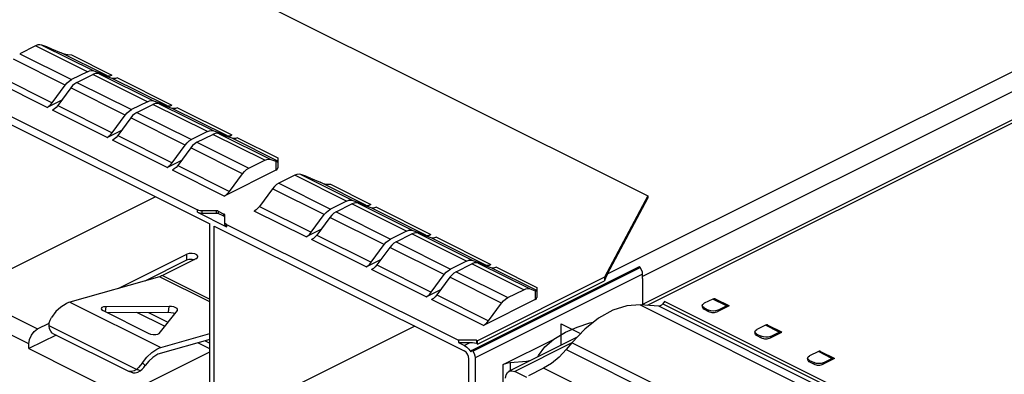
# Paper-space layout '005_EXP_CORICANT_PE_DRAWING_3_1' of a CAD drawing. Header units: millimetres. Extents: x 6 to 413, y 7 to 290.
# Tile 212 of 228: x 219.92 to 226.82, y 157.62 to 160.1. Entities that reach past the tile are written whole.
import ezdxf

# ---------------------------------------------------------------- set-up
doc = ezdxf.new("R2010")
doc.units = ezdxf.units.MM
doc.header["$LTSCALE"] = 23.1
doc.layers.add('119A00000356A_BL298', color=7, linetype='CONTINUOUS')
doc.layers.add('2X6_SFP28_119A00000356A_BL292', color=7, linetype='CONTINUOUS')

# ---------------------------------------------------------------- blocks, each defined once
blk = doc.blocks.new('2X6_SFP28_119A00000356A_BL292', base_point=(221.6378, 160.585))
at = {"layer": '2X6_SFP28_119A00000356A_BL292', "color": 7, "linetype": 'Continuous'}
for p, q in [((214.3096, 163.8721), (224.322, 158.8662)), ((224.0379, 158.3201), (229.3179, 160.9603)), ((229.3815, 160.8505), (224.2845, 158.3019)), ((220.0347, 159.9183), (219.9235, 159.8627)), ((220.3975, 159.7369), (220.0347, 159.9183)), ((220.1134, 159.9108), (220.0786, 159.9233)), ((220.0786, 159.9233), (220.4414, 159.7419)), ((219.9235, 159.8627), (220.2863, 159.6813)), ((220.1452, 159.8981), (220.2129, 159.8691)), ((220.5325, 159.7093), (220.2129, 159.8691)), ((220.286, 159.855), (220.569, 159.7135)), ((220.2423, 159.6424), (219.8796, 159.8237)), ((220.3975, 159.7369), (220.2863, 159.6813)), ((220.3244, 159.6622), (220.4357, 159.7178)), ((220.3975, 159.7369), (220.413, 159.7427)), ((220.4512, 159.7236), (220.4357, 159.7178)), ((220.8175, 159.5269), (220.4357, 159.7178)), ((220.4414, 159.7419), (220.5325, 159.7093)), ((220.5707, 159.6902), (220.4796, 159.7228)), ((220.4796, 159.7228), (220.8614, 159.5319)), ((220.569, 159.7135), (220.5426, 159.7003)), ((220.5562, 159.7087), (220.569, 159.7135)), ((220.1147, 159.4863), (219.752, 159.6677)), ((219.7885, 159.7), (220.1512, 159.5187)), ((220.1512, 159.5187), (220.2423, 159.6424)), ((220.2708, 159.6716), (220.2863, 159.6813)), ((220.309, 159.6525), (220.2941, 159.6394)), ((220.3244, 159.6622), (220.309, 159.6525)), ((220.3244, 159.6622), (220.7063, 159.4713)), ((220.9526, 159.4993), (220.5707, 159.6902)), ((220.6072, 159.6944), (220.9891, 159.5035)), ((219.5583, 159.5736), (221.1676, 158.769)), ((220.2805, 159.6233), (220.1894, 159.4996)), ((220.2941, 159.6394), (220.2805, 159.6233)), ((220.6624, 159.4324), (220.2805, 159.6233)), ((219.472, 159.5619), (221.254, 158.671)), ((220.2175, 159.5377), (220.1147, 159.4863)), ((220.1399, 159.5053), (220.1512, 159.5187)), ((220.8175, 159.5269), (220.7063, 159.4713)), ((220.7445, 159.4522), (220.8557, 159.5078)), ((220.8175, 159.5269), (220.833, 159.5327)), ((220.8712, 159.5136), (220.8557, 159.5078)), ((221.2376, 159.3169), (220.8557, 159.5078)), ((220.8614, 159.5319), (220.9526, 159.4993)), ((220.9907, 159.4802), (220.8996, 159.5128)), ((220.8996, 159.5128), (221.2815, 159.3219)), ((220.9626, 159.4903), (220.9891, 159.5035)), ((220.9762, 159.4987), (220.9891, 159.5035)), ((220.1658, 159.4753), (220.1529, 159.4672)), ((220.5348, 159.2763), (220.1529, 159.4672)), ((220.1894, 159.4996), (220.5713, 159.3087)), ((220.6908, 159.4616), (220.7063, 159.4713)), ((220.729, 159.4425), (220.7142, 159.4294)), ((220.7445, 159.4522), (220.729, 159.4425)), ((220.7445, 159.4522), (221.1263, 159.2613)), ((221.3726, 159.2893), (220.9907, 159.4802)), ((221.0272, 159.4844), (221.4091, 159.2935)), ((220.5713, 159.3087), (220.6624, 159.4324)), ((220.7006, 159.4133), (220.6095, 159.2896)), ((220.7142, 159.4294), (220.7006, 159.4133)), ((221.0824, 159.2224), (220.7006, 159.4133)), ((220.5348, 159.2763), (220.6375, 159.3277)), ((220.56, 159.2953), (220.5713, 159.3087)), ((221.2376, 159.3169), (221.1263, 159.2613)), ((221.1645, 159.2422), (221.2757, 159.2978)), ((221.2376, 159.3169), (221.253, 159.3227)), ((221.2912, 159.3036), (221.2757, 159.2978)), ((221.6385, 159.1164), (221.2757, 159.2978)), ((221.2815, 159.3219), (221.3726, 159.2893)), ((221.4108, 159.2702), (221.3197, 159.3028)), ((221.3197, 159.3028), (221.6824, 159.1214)), ((220.5858, 159.2653), (220.573, 159.2572)), ((220.9548, 159.0663), (220.573, 159.2572)), ((220.6095, 159.2896), (220.9913, 159.0987)), ((221.1109, 159.2516), (221.1263, 159.2613)), ((221.149, 159.2325), (221.1342, 159.2194)), ((221.1645, 159.2422), (221.149, 159.2325)), ((221.1645, 159.2422), (221.5273, 159.0608)), ((221.3827, 159.2803), (221.4091, 159.2935)), ((221.3962, 159.2887), (221.4091, 159.2935)), ((221.7303, 159.1105), (221.4108, 159.2702)), ((221.4473, 159.2744), (221.7303, 159.1329)), ((220.9913, 159.0987), (221.0824, 159.2224)), ((221.1206, 159.2033), (221.0295, 159.0796)), ((221.1342, 159.2194), (221.1206, 159.2033)), ((221.4834, 159.0219), (221.1206, 159.2033)), ((220.9548, 159.0663), (221.0576, 159.1177)), ((220.98, 159.0853), (220.9913, 159.0987)), ((221.5273, 159.0608), (221.6385, 159.1164)), ((221.6824, 159.1214), (221.7172, 159.109)), ((221.7172, 159.109), (221.7172, 159.0466)), ((221.7303, 159.1329), (221.7303, 159.1056)), ((221.7303, 159.1056), (221.7303, 159.0625)), ((221.0059, 159.0553), (220.993, 159.0472)), ((221.3557, 158.8659), (220.993, 159.0472)), ((221.0295, 159.0796), (221.3923, 158.8982)), ((221.7172, 159.0466), (221.3557, 158.8659)), ((221.3923, 158.8982), (221.4834, 159.0219)), ((221.8485, 159.0114), (221.7373, 158.9558)), ((221.7373, 158.9558), (222.1001, 158.7745)), ((222.2113, 158.8301), (221.8485, 159.0114)), ((221.9272, 159.004), (221.8924, 159.0164)), ((221.8924, 159.0164), (222.2552, 158.8351)), ((221.959, 158.9913), (222.0267, 158.9623)), ((222.3463, 158.8025), (222.0267, 158.9623)), ((221.6934, 158.9169), (221.6023, 158.7932)), ((222.0561, 158.7355), (221.6934, 158.9169)), ((222.0997, 158.9482), (222.3828, 158.8067)), ((220.8748, 158.8606), (219.5357, 158.191)), ((222.2113, 158.8301), (222.1001, 158.7745)), ((222.2113, 158.8301), (222.2268, 158.8359)), ((222.2649, 158.8168), (222.2495, 158.811)), ((222.2552, 158.8351), (222.3463, 158.8025)), ((222.3845, 158.7834), (222.2934, 158.816)), ((222.2934, 158.816), (222.6752, 158.6251)), ((224.322, 158.8662), (224.0169, 158.2968)), ((224.0379, 158.3201), (224.322, 158.8504)), ((224.322, 158.8662), (224.322, 158.8504)), ((221.1676, 158.7532), (221.1676, 158.769)), ((221.1676, 158.7532), (221.3721, 158.6509)), ((221.3006, 158.7624), (221.1994, 158.7624)), ((221.1994, 158.7624), (221.1994, 158.7466)), ((221.1994, 158.7466), (221.3006, 158.7466)), ((221.3006, 158.7466), (221.3006, 158.7624)), ((221.3133, 158.7598), (221.3537, 158.7396)), ((221.3133, 158.7598), (221.3133, 158.744)), ((221.9285, 158.5795), (221.5658, 158.7609)), ((221.6023, 158.7932), (221.965, 158.6118)), ((222.0846, 158.7648), (222.1001, 158.7745)), ((222.1228, 158.7457), (222.1079, 158.7325)), ((222.1382, 158.7554), (222.1228, 158.7457)), ((222.1382, 158.7554), (222.2495, 158.811)), ((222.1382, 158.7554), (222.5201, 158.5645)), ((222.6313, 158.6201), (222.2495, 158.811)), ((222.3828, 158.8067), (222.3564, 158.7934)), ((222.3699, 158.8018), (222.3828, 158.8067)), ((222.7663, 158.5925), (222.3845, 158.7834)), ((222.421, 158.7876), (222.8028, 158.5966)), ((221.3537, 158.7238), (221.3133, 158.744)), ((221.3537, 158.7238), (221.3537, 158.7396)), ((221.3589, 158.6827), (221.3589, 158.7333)), ((221.3589, 158.6668), (221.3589, 158.6827)), ((221.965, 158.6118), (222.0561, 158.7355)), ((222.0943, 158.7164), (222.0032, 158.5927)), ((222.1079, 158.7325), (222.0943, 158.7164)), ((222.4762, 158.5255), (222.0943, 158.7164)), ((221.254, 154.8518), (221.254, 158.671)), ((221.2858, 158.6551), (223.0359, 157.7801)), ((221.2858, 154.8359), (221.2858, 158.6551)), ((221.3721, 158.6668), (222.9945, 157.8556)), ((221.3721, 158.6668), (221.3721, 158.6509)), ((222.0313, 158.6309), (221.9285, 158.5795)), ((221.9537, 158.5985), (221.965, 158.6118)), ((222.6313, 158.6201), (222.5201, 158.5645)), ((222.6313, 158.6201), (222.6468, 158.6259)), ((222.685, 158.6068), (222.6695, 158.601)), ((222.6752, 158.6251), (222.7663, 158.5925)), ((221.9796, 158.5684), (221.9667, 158.5604)), ((222.3486, 158.3695), (221.9667, 158.5604)), ((222.0032, 158.5927), (222.3851, 158.4018)), ((222.5046, 158.5548), (222.5201, 158.5645)), ((222.5583, 158.5454), (222.5428, 158.5357)), ((222.5583, 158.5454), (222.6695, 158.601)), ((222.5583, 158.5454), (222.9401, 158.3544)), ((223.0514, 158.4101), (222.6695, 158.601)), ((222.8045, 158.5734), (222.7134, 158.606)), ((222.7134, 158.606), (223.0953, 158.4151)), ((222.7764, 158.5834), (222.8028, 158.5966)), ((222.79, 158.5918), (222.8028, 158.5966)), ((223.1864, 158.3825), (222.8045, 158.5734)), ((222.841, 158.5776), (223.2229, 158.3866)), ((222.3851, 158.4018), (222.4762, 158.5255)), ((222.5144, 158.5064), (222.4232, 158.3827)), ((222.5279, 158.5225), (222.5144, 158.5064)), ((222.8962, 158.3155), (222.5144, 158.5064)), ((222.5428, 158.5357), (222.5279, 158.5225)), ((220.6178, 158.2198), (221.093, 158.4575)), ((220.8011, 158.2719), (221.093, 158.4179)), ((221.1567, 158.4257), (220.9236, 158.3091)), ((221.093, 158.4179), (221.093, 158.4575)), ((221.093, 158.4179), (221.1103, 158.4233)), ((222.3486, 158.3695), (222.4513, 158.4209)), ((222.3738, 158.3885), (222.3851, 158.4018)), ((223.0514, 158.4101), (222.9401, 158.3544)), ((223.0514, 158.4101), (223.0668, 158.4159)), ((223.0953, 158.4151), (223.1864, 158.3825)), ((222.3996, 158.3584), (222.3867, 158.3504)), ((222.7686, 158.1595), (222.3867, 158.3504)), ((222.4232, 158.3827), (222.8051, 158.1918)), ((222.9246, 158.3448), (222.9401, 158.3544)), ((222.9783, 158.3354), (222.9628, 158.3257)), ((222.9783, 158.3354), (223.0895, 158.391)), ((222.9783, 158.3354), (223.3411, 158.154)), ((223.105, 158.3968), (223.0895, 158.391)), ((223.4523, 158.2096), (223.0895, 158.391)), ((223.0909, 157.7854), (224.2629, 158.3714)), ((223.0961, 157.7783), (224.2681, 158.3643)), ((223.2246, 158.3634), (223.1335, 158.396)), ((223.1335, 158.396), (223.4962, 158.2146)), ((223.1965, 158.3734), (223.2229, 158.3866)), ((223.21, 158.3818), (223.2229, 158.3866)), ((223.5441, 158.2036), (223.2246, 158.3634)), ((223.2611, 158.3676), (223.5441, 158.226)), ((224.2682, 158.3643), (224.263, 158.3714)), ((224.2845, 158.3176), (224.2826, 158.3334)), ((220.9015, 158.3004), (220.2754, 158.1226)), ((221.254, 158.1242), (220.9015, 158.3004)), ((220.9236, 158.3091), (221.254, 158.1439)), ((222.8051, 158.1918), (222.8962, 158.3155)), ((222.9344, 158.2964), (222.8433, 158.1727)), ((222.948, 158.3125), (222.9344, 158.2964)), ((223.2972, 158.1151), (222.9344, 158.2964)), ((222.9628, 158.3257), (222.948, 158.3125)), ((224.2845, 158.3176), (223.1125, 157.7316)), ((224.0169, 158.2968), (223.1282, 157.8524)), ((223.1282, 157.8283), (224.0169, 158.2727)), ((224.0169, 158.2968), (224.0169, 158.2727)), ((224.2844, 158.2889), (224.2844, 158.1061)), ((224.2845, 158.2889), (224.2845, 158.3176)), ((222.7686, 158.1595), (222.8714, 158.2109)), ((223.3411, 158.154), (223.4523, 158.2096)), ((223.4962, 158.2146), (223.531, 158.2022)), ((223.531, 158.2022), (223.531, 158.1398)), ((223.5441, 158.226), (223.5441, 158.1988)), ((223.5441, 158.1988), (223.5441, 158.1557)), ((219.5357, 158.191), (220.0479, 157.9349)), ((222.7938, 158.1785), (222.8051, 158.1918)), ((222.8197, 158.1484), (222.8068, 158.1404)), ((223.1695, 157.959), (222.8068, 158.1404)), ((222.8433, 158.1727), (223.206, 157.9914)), ((223.531, 158.1398), (223.1695, 157.959)), ((219.9876, 157.8308), (219.4753, 158.087)), ((220.2754, 158.1226), (220.9118, 157.8044)), ((220.5069, 158.0629), (220.8235, 157.9047)), ((220.5255, 158.0905), (220.5209, 158.056)), ((220.9709, 158.0929), (220.5255, 158.0905)), ((220.8989, 157.9038), (221.0277, 158.0645)), ((220.9653, 158.0511), (220.9709, 158.0929)), ((221.0277, 158.0645), (221.0294, 158.0684)), ((223.206, 157.9914), (223.2972, 158.1151)), ((220.5352, 158.0488), (220.9653, 158.0511)), ((220.9383, 157.953), (220.7444, 158.0499)), ((220.8249, 158.0504), (220.9616, 157.982)), ((220.9653, 158.0511), (220.9813, 158.05)), ((220.0479, 157.9349), (220.1304, 157.9761)), ((220.741, 157.6508), (220.1292, 157.9567)), ((222.6886, 157.9538), (221.3494, 157.2842)), ((220.1777, 157.8916), (219.9876, 157.7965)), ((220.1516, 157.9046), (220.6888, 157.636)), ((221.254, 157.8614), (220.9062, 157.7626)), ((220.9118, 157.8044), (221.254, 157.9016)), ((221.2214, 157.8521), (221.254, 157.8358)), ((223.1218, 157.8556), (222.9945, 157.8556)), ((222.9945, 157.8556), (222.9945, 157.8398)), ((223.1218, 157.8556), (223.1282, 157.8524)), ((223.1218, 157.8556), (223.1218, 157.8348)), ((223.1282, 157.8283), (223.1282, 157.8524)), ((223.3092, 157.6845), (223.6563, 157.8581)), ((219.9876, 157.7965), (219.9876, 157.8308)), ((219.9876, 157.7965), (220.7513, 157.4147)), ((221.254, 157.7951), (221.1695, 157.8374)), ((222.9945, 157.8398), (223.0773, 157.8398)), ((222.9945, 157.8398), (223.0363, 157.8189)), ((223.0359, 157.8191), (223.0773, 157.8398)), ((223.0681, 157.7923), (223.0812, 157.7733)), ((223.0812, 157.7733), (223.0909, 157.7854)), ((223.0909, 157.7854), (223.0961, 157.7783)), ((220.8116, 157.5531), (221.254, 157.7743)), ((223.0677, 156.3461), (223.0677, 157.7252)), ((223.1125, 157.7316), (223.1125, 156.3753)), ((220.7556, 157.6642), (220.741, 157.6508)), ((220.7465, 157.6489), (220.741, 157.6508)), ((220.7521, 157.6471), (220.7465, 157.6489)), ((220.7502, 157.6313), (220.7676, 157.6414)), ((220.7574, 157.6452), (220.7521, 157.6471)), ((220.7696, 157.6801), (220.7556, 157.6642)), ((220.7676, 157.6414), (220.7574, 157.6452)), ((220.7676, 157.6414), (220.7811, 157.6518)), ((220.7822, 157.6976), (220.7696, 157.6801)), ((220.8028, 157.6774), (220.7822, 157.6976)), ((223.3092, 157.3142), (223.3092, 157.6845)), ((223.4716, 157.7071), (223.3572, 157.697)), ((223.3572, 157.697), (223.3572, 157.6425)), ((223.4924, 157.7101), (223.4716, 157.7071)), ((223.4716, 157.6997), (223.4716, 157.7071)), ((220.7064, 157.6358), (220.6888, 157.636)), ((220.7153, 157.6265), (220.6888, 157.636))]:
    blk.add_line(p, q, dxfattribs=at)
for points in [[(220.0786, 159.9233), (220.0651, 159.9258), (220.0502, 159.9241), (220.0347, 159.9183)], [(220.1452, 159.8981), (220.1338, 159.9029), (220.1229, 159.9073), (220.1134, 159.9108)], [(220.2129, 159.8691), (220.2351, 159.8615), (220.2597, 159.8567), (220.286, 159.855)], [(220.413, 159.7427), (220.4278, 159.7444), (220.4414, 159.7419)], [(220.4796, 159.7228), (220.466, 159.7253), (220.4512, 159.7236)], [(220.5325, 159.7093), (220.5438, 159.7073), (220.5562, 159.7087)], [(220.2423, 159.6424), (220.2559, 159.6585), (220.2708, 159.6716)], [(220.6072, 159.6944), (220.5943, 159.6896), (220.582, 159.6882), (220.5707, 159.6902)], [(220.1147, 159.4863), (220.1276, 159.4944), (220.1399, 159.5053)], [(220.833, 159.5327), (220.8479, 159.5344), (220.8614, 159.5319)], [(220.8996, 159.5128), (220.886, 159.5153), (220.8712, 159.5136)], [(220.1894, 159.4996), (220.1781, 159.4862), (220.1658, 159.4753)], [(220.6624, 159.4324), (220.676, 159.4485), (220.6908, 159.4616)], [(220.9526, 159.4993), (220.9638, 159.4973), (220.9762, 159.4987)], [(221.0272, 159.4844), (221.0144, 159.4796), (221.002, 159.4782), (220.9907, 159.4802)], [(221.253, 159.3227), (221.2679, 159.3244), (221.2815, 159.3219)], [(221.3197, 159.3028), (221.3061, 159.3053), (221.2912, 159.3036)], [(220.5348, 159.2763), (220.5476, 159.2844), (220.56, 159.2953)], [(220.6095, 159.2896), (220.5982, 159.2762), (220.5858, 159.2653)], [(221.0824, 159.2224), (221.096, 159.2384), (221.1109, 159.2516)], [(221.3726, 159.2893), (221.3839, 159.2872), (221.3962, 159.2887)], [(221.4473, 159.2744), (221.4344, 159.2696), (221.4221, 159.2682), (221.4108, 159.2702)], [(221.6385, 159.1164), (221.654, 159.1222), (221.6688, 159.1239), (221.6824, 159.1214)], [(220.9548, 159.0663), (220.9677, 159.0744), (220.98, 159.0853)], [(221.0295, 159.0796), (221.0182, 159.0662), (221.0059, 159.0553)], [(221.4834, 159.0219), (221.497, 159.038), (221.5118, 159.0511), (221.5273, 159.0608)], [(221.7172, 159.0466), (221.7243, 159.0512), (221.7288, 159.0567), (221.7303, 159.0625)], [(221.7373, 158.9558), (221.7218, 158.9461), (221.707, 158.933), (221.6934, 158.9169)], [(221.8924, 159.0164), (221.8789, 159.0189), (221.864, 159.0172), (221.8485, 159.0114)], [(221.959, 158.9913), (221.9476, 158.9961), (221.9367, 159.0005), (221.9272, 159.004)], [(222.0267, 158.9623), (222.0489, 158.9547), (222.0735, 158.9498), (222.0997, 158.9482)], [(221.3557, 158.8659), (221.3686, 158.8739), (221.381, 158.8848), (221.3923, 158.8982)], [(222.2268, 158.8359), (222.2416, 158.8376), (222.2552, 158.8351)], [(222.2934, 158.816), (222.2798, 158.8185), (222.2649, 158.8168)], [(221.1994, 158.7624), (221.1877, 158.7632), (221.1769, 158.7655), (221.1676, 158.769)], [(221.1676, 158.7532), (221.1769, 158.7496), (221.1877, 158.7474), (221.1994, 158.7466)], [(221.3133, 158.7598), (221.3096, 158.7612), (221.3052, 158.7621), (221.3006, 158.7624)], [(221.3006, 158.7466), (221.3052, 158.7463), (221.3096, 158.7454), (221.3133, 158.744)], [(221.6023, 158.7932), (221.591, 158.7798), (221.5786, 158.7689), (221.5658, 158.7609)], [(222.0561, 158.7355), (222.0697, 158.7516), (222.0846, 158.7648)], [(222.3463, 158.8025), (222.3576, 158.8004), (222.3699, 158.8018)], [(222.421, 158.7876), (222.4081, 158.7827), (222.3958, 158.7813), (222.3845, 158.7834)], [(221.3589, 158.7333), (221.3583, 158.7356), (221.3565, 158.7378), (221.3537, 158.7396)], [(221.3537, 158.7238), (221.3565, 158.7219), (221.3583, 158.7198)], [(221.3721, 158.6668), (221.365, 158.6714), (221.3605, 158.6768), (221.3589, 158.6827)], [(221.3589, 158.6668), (221.3605, 158.661), (221.365, 158.6556), (221.3721, 158.6509)], [(222.6468, 158.6259), (222.6616, 158.6276), (222.6752, 158.6251)], [(222.7134, 158.606), (222.6998, 158.6085), (222.685, 158.6068)], [(221.9285, 158.5795), (221.9414, 158.5875), (221.9537, 158.5985)], [(222.0032, 158.5927), (221.9919, 158.5794), (221.9796, 158.5684)], [(222.4762, 158.5255), (222.4898, 158.5416), (222.5046, 158.5548)], [(222.7663, 158.5925), (222.7776, 158.5904), (222.79, 158.5918)], [(222.841, 158.5776), (222.8282, 158.5727), (222.8158, 158.5713), (222.8045, 158.5734)], [(221.1698, 158.4416), (221.1695, 158.4443), (221.1629, 158.4536), (221.1489, 158.4606), (221.1303, 158.4639), (221.1103, 158.4629), (221.093, 158.4575)], [(221.1103, 158.4233), (221.1303, 158.4243), (221.1477, 158.4212)], [(221.1567, 158.4257), (221.1674, 158.4343), (221.1698, 158.4416)], [(223.0668, 158.4159), (223.0817, 158.4176), (223.0953, 158.4151)], [(222.3486, 158.3695), (222.3614, 158.3775), (222.3738, 158.3885)], [(222.4232, 158.3827), (222.412, 158.3694), (222.3996, 158.3584)], [(222.8962, 158.3155), (222.9098, 158.3316), (222.9246, 158.3448)], [(223.1335, 158.396), (223.1199, 158.3985), (223.105, 158.3968)], [(223.1864, 158.3825), (223.1977, 158.3804), (223.21, 158.3818)], [(223.2611, 158.3676), (223.2482, 158.3627), (223.2359, 158.3613), (223.2246, 158.3634)], [(224.2826, 158.3334), (224.2769, 158.3495), (224.2682, 158.3643)], [(220.9236, 158.3091), (220.9162, 158.3057), (220.9088, 158.3028), (220.9015, 158.3004)], [(224.0379, 158.3201), (224.0305, 158.3053), (224.0235, 158.2893), (224.0169, 158.2727)], [(223.4523, 158.2096), (223.4678, 158.2154), (223.4826, 158.2171), (223.4962, 158.2146)], [(222.7686, 158.1595), (222.7815, 158.1675), (222.7938, 158.1785)], [(222.8433, 158.1727), (222.832, 158.1594), (222.8197, 158.1484)], [(223.2972, 158.1151), (223.3107, 158.1312), (223.3256, 158.1443), (223.3411, 158.154)], [(223.531, 158.1398), (223.5381, 158.1444), (223.5426, 158.1498), (223.5441, 158.1557)], [(220.2477, 158.1117), (220.2112, 158.0882), (220.1766, 158.0557), (220.1458, 158.0158)], [(220.2754, 158.1226), (220.2662, 158.1196), (220.2569, 158.116), (220.2477, 158.1117)], [(220.5255, 158.0905), (220.5091, 158.0888), (220.4978, 158.0843), (220.4934, 158.0781)], [(220.4934, 158.0781), (220.4966, 158.0702), (220.5069, 158.0629)], [(221.0159, 158.0835), (221.0026, 158.0885), (220.987, 158.0918), (220.9709, 158.0929)], [(221.0294, 158.0684), (221.0293, 158.0706), (221.0253, 158.0772), (221.0159, 158.0835)], [(220.1292, 157.9567), (220.1304, 157.9767), (220.136, 157.9968), (220.1458, 158.0158)], [(220.9813, 158.05), (220.997, 158.0467), (221.0103, 158.0417)], [(223.1695, 157.959), (223.1824, 157.9671), (223.1947, 157.978), (223.206, 157.9914)], [(219.9876, 157.8308), (219.9923, 157.8617), (220.0053, 157.8919), (220.0247, 157.9175), (220.0479, 157.9349)], [(220.1516, 157.9046), (220.1406, 157.9183), (220.1331, 157.9354), (220.1292, 157.9567)], [(220.8235, 157.9047), (220.8392, 157.8989), (220.8576, 157.8957), (220.8755, 157.8955), (220.8901, 157.8983), (220.8989, 157.9038)], [(220.7822, 157.6976), (220.813, 157.7375), (220.8476, 157.7701), (220.8841, 157.7935)], [(220.8841, 157.7935), (220.8934, 157.7978), (220.9026, 157.8014), (220.9118, 157.8044)], [(223.0677, 157.7252), (223.0653, 157.7415), (223.0584, 157.7575), (223.0482, 157.771), (223.0359, 157.7801)], [(223.0363, 157.8189), (223.0528, 157.8079), (223.0681, 157.7923)], [(223.0773, 157.8398), (223.0925, 157.8392), (223.1074, 157.8376), (223.1218, 157.8348)], [(223.1282, 157.8283), (223.1261, 157.8305), (223.124, 157.8327), (223.1218, 157.8348)], [(220.8841, 157.7539), (220.855, 157.7352), (220.8274, 157.7092), (220.8028, 157.6774)], [(220.9062, 157.7626), (220.8988, 157.7602), (220.8915, 157.7573), (220.8841, 157.7539)], [(223.0961, 157.7783), (223.1049, 157.7635), (223.1105, 157.7473), (223.1125, 157.7316)], [(220.741, 157.6508), (220.7238, 157.6408), (220.7064, 157.6358)], [(220.7811, 157.6518), (220.7929, 157.6641), (220.8028, 157.6774)], [(223.3572, 157.697), (223.3396, 157.6945), (223.3233, 157.6903), (223.3092, 157.6845)], [(220.7153, 157.6265), (220.7328, 157.6263), (220.7502, 157.6313)]]:
    blk.add_lwpolyline(points, dxfattribs=at)
for centre in [(221.6853, 159.1249), (223.4991, 158.2181)]:
    blk.add_ellipse(centre, major_axis=(0.045, -0.0194), ratio=0.060101, start_param=-0.759489, end_param=0.025873, dxfattribs=at)
blk = doc.blocks.new('119A00000356A_BL298', base_point=(229.196, 157.4367))
at = {"layer": '119A00000356A_BL298', "color": 7, "linetype": 'Continuous'}
for p, q in [((224.2772, 158.1025), (232.6381, 162.2833)), ((232.6783, 162.2807), (224.317, 158.0997)), ((224.4379, 158.1267), (224.4265, 158.1112)), ((226.5874, 157.052), (224.4379, 158.1267)), ((224.7768, 158.1444), (224.7149, 158.1141)), ((224.8723, 158.0967), (224.7768, 158.1444)), ((224.7929, 158.1454), (224.8883, 158.0977)), ((224.398, 158.094), (224.2676, 158.1032)), ((224.2676, 158.1032), (226.4171, 157.0285)), ((226.5475, 157.0193), (224.398, 158.094)), ((224.4265, 158.1112), (226.576, 157.0366)), ((224.7017, 158.0985), (224.7016, 158.0886)), ((224.7149, 158.0826), (224.7148, 158.0726)), ((224.7148, 158.0726), (224.7466, 158.0567)), ((224.7149, 158.0826), (224.7467, 158.0667)), ((224.7466, 158.0567), (224.7467, 158.0667)), ((224.8103, 158.0664), (224.8723, 158.0967)), ((224.8901, 158.0966), (224.8103, 158.0567)), ((224.8103, 158.0664), (224.8103, 158.0567)), ((224.8883, 158.0977), (224.8901, 158.0966)), ((223.9762, 158.0108), (223.8795, 157.934)), ((223.8795, 157.934), (223.789, 157.8383)), ((225.1453, 157.9608), (225.0833, 157.9305)), ((225.2408, 157.9131), (225.1453, 157.9608)), ((225.1614, 157.9618), (225.2569, 157.914)), ((223.3489, 157.6384), (223.825, 157.8764)), ((225.0702, 157.9149), (225.0701, 157.9037)), ((225.0833, 157.899), (225.1152, 157.8831)), ((225.0833, 157.899), (225.0833, 157.8877)), ((225.0833, 157.8877), (225.1151, 157.8718)), ((225.1151, 157.8718), (225.1152, 157.8831)), ((225.1787, 157.8718), (225.2596, 157.9122)), ((225.1788, 157.8827), (225.1787, 157.8718)), ((225.1788, 157.8827), (225.2408, 157.9131)), ((225.2568, 157.9141), (225.2596, 157.9122)), ((223.7853, 157.8339), (223.3892, 157.6358)), ((223.789, 157.8383), (223.7489, 157.7899)), ((223.7489, 157.7899), (225.8984, 156.7152)), ((225.9385, 156.7636), (223.789, 157.8383)), ((223.5501, 157.739), (223.5551, 157.7483)), ((225.4393, 157.7303), (225.4392, 157.7192)), ((225.4525, 157.7144), (225.4524, 157.7032)), ((225.5145, 157.7763), (225.4525, 157.7459)), ((225.4525, 157.7144), (225.4843, 157.6985)), ((225.6099, 157.7285), (225.5145, 157.7763)), ((225.5305, 157.7772), (225.626, 157.7295)), ((225.6287, 157.7277), (225.5478, 157.6873)), ((225.5479, 157.6982), (225.6099, 157.7285)), ((225.626, 157.7295), (225.6287, 157.7277)), ((223.5914, 157.6595), (223.4864, 157.607)), ((225.7409, 156.5848), (223.5914, 157.6595)), ((225.4524, 157.7032), (225.4842, 157.6873)), ((225.4842, 157.6873), (225.4843, 157.6985)), ((225.5478, 157.6873), (225.5479, 157.6982)), ((223.4735, 157.5937), (223.3892, 157.6358))]:
    blk.add_line(p, q, dxfattribs=at)
at = {"layer": '119A00000356A_BL298', "color": 4, "linetype": 'Continuous'}
for p, q in [((223.7132, 157.9708), (223.8497, 157.9026)), ((223.7132, 157.8205), (223.7132, 157.9708))]:
    blk.add_line(p, q, dxfattribs=at)
at = {"layer": '119A00000356A_BL298', "color": 7, "linetype": 'Continuous'}
for points in [[(224.7928, 158.1454), (224.7894, 158.1466), (224.7833, 158.1466), (224.7768, 158.1444)], [(224.2676, 158.1032), (224.1739, 158.097), (224.0755, 158.0658), (223.9762, 158.0108)], [(224.4265, 158.1112), (224.4175, 158.1016), (224.4076, 158.0956), (224.398, 158.094)], [(224.7017, 158.0985), (224.7051, 158.1069), (224.7149, 158.1141)], [(224.7149, 158.0826), (224.7051, 158.09), (224.7017, 158.0985)], [(224.8103, 158.0664), (224.7956, 158.0616), (224.7785, 158.06), (224.7614, 158.0618), (224.7467, 158.0667)], [(224.8723, 158.0967), (224.8788, 158.0989), (224.8849, 158.0988), (224.8883, 158.0977)], [(223.745, 157.9128), (223.8257, 157.9476), (223.9156, 157.9763), (223.9393, 157.9816)], [(225.0702, 157.9149), (225.0735, 157.9232), (225.0833, 157.9305)], [(225.1614, 157.9618), (225.1588, 157.9628), (225.1523, 157.9631), (225.1453, 157.9608)], [(223.5551, 157.7483), (223.5989, 157.8084), (223.6628, 157.8638), (223.745, 157.9128)], [(225.0833, 157.899), (225.0735, 157.9063), (225.0702, 157.9149)], [(225.1788, 157.8827), (225.1641, 157.878), (225.147, 157.8764), (225.1299, 157.8782), (225.1152, 157.8831)], [(225.2408, 157.9131), (225.2478, 157.9153), (225.2542, 157.915), (225.2568, 157.9141)], [(223.7489, 157.7899), (223.6991, 157.7366), (223.6461, 157.6927), (223.5914, 157.6595)], [(225.4393, 157.7303), (225.4427, 157.7387), (225.4525, 157.7459)], [(225.4525, 157.7144), (225.4427, 157.7218), (225.4393, 157.7303)], [(225.5305, 157.7772), (225.5279, 157.7782), (225.5214, 157.7785), (225.5145, 157.7763)], [(225.6099, 157.7285), (225.6169, 157.7308), (225.6233, 157.7305), (225.626, 157.7295)], [(223.349, 157.6384), (223.3518, 157.6396), (223.3695, 157.6418), (223.3892, 157.6358)], [(225.5479, 157.6982), (225.5332, 157.6934), (225.5161, 157.6918), (225.499, 157.6936), (225.4843, 157.6985)], [(223.3255, 157.5897), (223.3287, 157.6123), (223.3377, 157.6294), (223.349, 157.6384)]]:
    blk.add_lwpolyline(points, dxfattribs=at)
for centre, start_param, end_param in [((224.7466, 158.0885), 3.138117, 3.926994), ((224.7784, 158.0726), -2.356192, -0.785395), ((225.1151, 157.9036), 3.138117, 3.926994), ((225.1469, 157.8877), -2.356192, -0.785395), ((225.4842, 157.7191), 3.138117, 3.926994), ((225.516, 157.7032), -2.356192, -0.785395)]:
    blk.add_ellipse(centre, major_axis=(0.045, 0), ratio=0.5, start_param=start_param, end_param=end_param, dxfattribs=at)

psp = doc.layouts.new('005_EXP_CORICANT_PE_DRAWING_3_1')

# ---------------------------------------------------------------- block references
at = {"layer": '119A00000356A_BL298'}
psp.add_blockref('119A00000356A_BL298', (229.196, 157.4367), dxfattribs=at)
at = {"layer": '2X6_SFP28_119A00000356A_BL292'}
psp.add_blockref('2X6_SFP28_119A00000356A_BL292', (221.6378, 160.585), dxfattribs=at)

doc.saveas('drawing.dxf')
